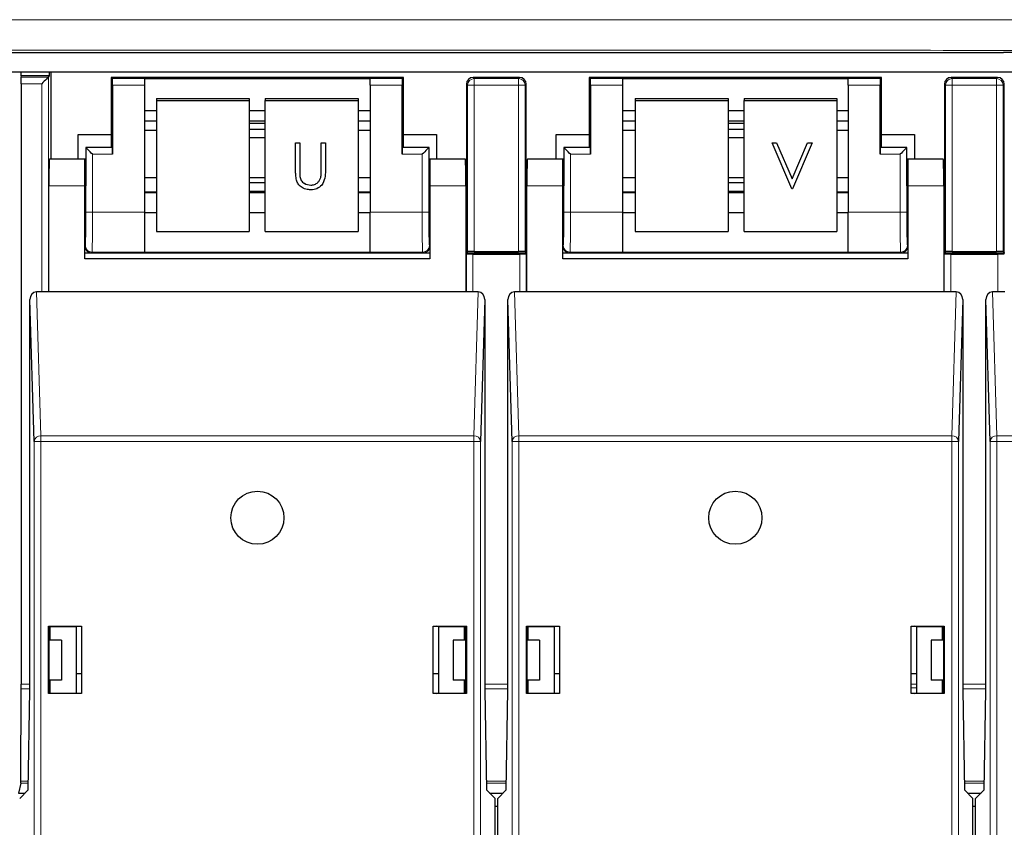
# Paper-space layout 'Blatt3' of a CAD drawing. Header units: millimetres. Extents: x 5 to 418, y 2 to 292.
# Tile 11 of 50: x 110 to 128, y 117 to 132. Entities that reach past the tile are written whole.
import ezdxf

# ---------------------------------------------------------------- set-up
doc = ezdxf.new("R2010")
doc.units = ezdxf.units.MM

psp = doc.layouts.new('Blatt3')

# ---------------------------------------------------------------- linework, layer by layer
at = {"color": 7, "linetype": 'Continuous', "lineweight": 25}
for p, q in [((98.0156, 131.3338), (128.1179, 131.3338)), ((103.6418, 130.9651), (136.4418, 130.9651)), ((109.6153, 130.9651), (109.6153, 130.8901)), ((109.6153, 130.8901), (109.6208, 130.8682)), ((110.1533, 130.8901), (109.6153, 130.8901)), ((110.1314, 130.8682), (110.1533, 130.8901)), ((110.1533, 130.8901), (110.1533, 130.9651)), ((110.1793, 130.9651), (110.1793, 129.3228)), ((109.6213, 130.7432), (109.6213, 119.4418)), ((111.3168, 130.8617), (111.3168, 129.7877)), ((111.3386, 130.8398), (111.3168, 130.8617)), ((116.8168, 130.8617), (111.3168, 130.8617)), ((111.3408, 130.7149), (111.3408, 129.4149)), ((111.9418, 130.8421), (116.1918, 130.8421)), ((111.9418, 130.8421), (111.9418, 130.8398)), ((111.9418, 130.8398), (111.9418, 130.7149)), ((111.9418, 130.7149), (111.9418, 128.3227)), ((116.1918, 130.8421), (116.1918, 130.8398)), ((116.1918, 130.7149), (116.1918, 130.8398)), ((116.1918, 130.7149), (116.1918, 128.3227)), ((116.7928, 129.4149), (116.7928, 130.7149)), ((116.7949, 130.8398), (116.8168, 130.8617)), ((116.8168, 129.7877), (116.8168, 130.8617)), ((118.0043, 130.7367), (118.0043, 127.5617)), ((119.0043, 130.8617), (118.1293, 130.8617)), ((119.1293, 127.5617), (119.1293, 130.7367)), ((120.3168, 130.8617), (120.3168, 129.7877)), ((120.3386, 130.8398), (120.3168, 130.8617)), ((125.8168, 130.8617), (120.3168, 130.8617)), ((120.3408, 130.7149), (120.3408, 129.4149)), ((120.9418, 130.8421), (125.1918, 130.8421)), ((120.9418, 130.8421), (120.9418, 130.8398)), ((120.9418, 130.8398), (120.9418, 130.7149)), ((120.9418, 130.7149), (120.9418, 128.3227)), ((125.1918, 130.8421), (125.1918, 130.8398)), ((125.1918, 130.7149), (125.1918, 130.8398)), ((125.1918, 130.7149), (125.1918, 128.3227)), ((125.7928, 129.4149), (125.7928, 130.7149)), ((125.7949, 130.8398), (125.8168, 130.8617)), ((125.8168, 129.7877), (125.8168, 130.8617)), ((127.0043, 130.7367), (127.0043, 127.5617)), ((128.0043, 130.8617), (127.1293, 130.8617)), ((128.1293, 127.5617), (128.1293, 130.7367)), ((112.1657, 130.4682), (113.9157, 130.4682)), ((112.1657, 130.4682), (112.1657, 130.4247)), ((112.1657, 130.4247), (113.9157, 130.4247)), ((112.1657, 130.4247), (112.1657, 127.9627)), ((113.9157, 130.4682), (113.9157, 130.4247)), ((113.9157, 130.4247), (113.9157, 127.9627)), ((114.2157, 130.4682), (115.9657, 130.4682)), ((114.2157, 130.4682), (114.2157, 130.4247)), ((114.2157, 130.4247), (115.9657, 130.4247)), ((114.2157, 127.9627), (114.2157, 130.4247)), ((115.9657, 130.4682), (115.9657, 130.4247)), ((115.9657, 130.4247), (115.9657, 127.9627)), ((121.1804, 130.4682), (122.9304, 130.4682)), ((121.1804, 130.4682), (121.1804, 130.4247)), ((121.1804, 130.4247), (122.9304, 130.4247)), ((121.1804, 130.4247), (121.1804, 127.9627)), ((122.9304, 130.4682), (122.9304, 130.4247)), ((122.9304, 130.4247), (122.9304, 127.9627)), ((123.2304, 130.4682), (124.9804, 130.4682)), ((123.2304, 130.4682), (123.2304, 130.4247)), ((123.2304, 130.4247), (124.9804, 130.4247)), ((123.2304, 127.9627), (123.2304, 130.4247)), ((124.9804, 130.4682), (124.9804, 130.4247)), ((124.9804, 130.4247), (124.9804, 127.9627)), ((111.9418, 130.2421), (112.1657, 130.2421)), ((113.9157, 130.2421), (114.2157, 130.2421)), ((115.9657, 130.2421), (116.1918, 130.2421)), ((120.9418, 130.2421), (121.1804, 130.2421)), ((122.9304, 130.2421), (123.2304, 130.2421)), ((124.9804, 130.2421), (125.1918, 130.2421)), ((111.9418, 130.0416), (112.1657, 130.0416)), ((113.9157, 130.0416), (114.2157, 130.0416)), ((114.2157, 129.9959), (113.9157, 129.9959)), ((115.9657, 130.0416), (116.1918, 130.0416)), ((120.9418, 130.0416), (121.1804, 130.0416)), ((122.9304, 130.0416), (123.2304, 130.0416)), ((123.2304, 129.9959), (122.9304, 129.9959)), ((124.9804, 130.0416), (125.1918, 130.0416)), ((110.6918, 129.7877), (111.3168, 129.7877)), ((110.6918, 129.3228), (110.6918, 129.7877)), ((111.3168, 129.7877), (111.3168, 129.5617)), ((111.9418, 129.8694), (112.1657, 129.8694)), ((114.2157, 129.8819), (113.9157, 129.8819)), ((115.9657, 129.8694), (116.1918, 129.8694)), ((116.8168, 129.5617), (116.8168, 129.7877)), ((116.8168, 129.7877), (117.4418, 129.7877)), ((117.4418, 129.7877), (117.4418, 129.3228)), ((119.6918, 129.7877), (120.3168, 129.7877)), ((119.6918, 129.3228), (119.6918, 129.7877)), ((120.3168, 129.7877), (120.3168, 129.5617)), ((120.9418, 129.8694), (121.1804, 129.8694)), ((123.2304, 129.8819), (122.9304, 129.8819)), ((124.9804, 129.8694), (125.1918, 129.8694)), ((125.8168, 129.5617), (125.8168, 129.7877)), ((125.8168, 129.7877), (126.4418, 129.7877)), ((126.4418, 129.7877), (126.4418, 129.3228)), ((113.9157, 129.7282), (114.2157, 129.7282)), ((114.7875, 129.6295), (114.866, 129.6295)), ((114.7875, 129.629), (114.7875, 129.6295)), ((114.7875, 129.629), (114.866, 129.629)), ((114.7875, 129.1086), (114.7875, 129.629)), ((114.866, 129.629), (114.866, 129.6295)), ((114.866, 129.629), (114.866, 129.1127)), ((115.2699, 129.6295), (115.3484, 129.6295)), ((115.2699, 129.629), (115.2699, 129.6295)), ((115.2699, 129.1127), (115.2699, 129.629)), ((115.2699, 129.629), (115.3484, 129.629)), ((115.3484, 129.629), (115.3484, 129.6295)), ((115.3484, 129.629), (115.3484, 129.1086)), ((122.9304, 129.7282), (123.2304, 129.7282)), ((123.7601, 129.6295), (123.8443, 129.6295)), ((123.7601, 129.629), (123.7601, 129.6295)), ((123.7601, 129.629), (123.8443, 129.629)), ((124.1303, 128.7673), (123.7601, 129.629)), ((123.8443, 129.6295), (124.1359, 128.9504)), ((123.8443, 129.629), (123.8443, 129.6295)), ((123.8443, 129.629), (124.1359, 128.95)), ((124.1359, 128.9504), (124.4276, 129.6295)), ((124.1359, 128.95), (124.4276, 129.629)), ((124.5117, 129.629), (124.1416, 128.7673)), ((124.4276, 129.6295), (124.5117, 129.6295)), ((124.4276, 129.629), (124.4276, 129.6295)), ((124.4276, 129.629), (124.5117, 129.629)), ((124.5117, 129.629), (124.5117, 129.6295)), ((110.8347, 129.5438), (110.8347, 128.8228)), ((110.8386, 129.5398), (110.8347, 129.5438)), ((111.3168, 129.5438), (110.8347, 129.5438)), ((111.3386, 129.5398), (111.3168, 129.5617)), ((111.3168, 129.5617), (111.3168, 129.5438)), ((116.7949, 129.5398), (116.8168, 129.5617)), ((116.8168, 129.5438), (116.8168, 129.5617)), ((117.2989, 129.5438), (116.8168, 129.5438)), ((117.2949, 129.5398), (117.2989, 129.5438)), ((117.2989, 128.8228), (117.2989, 129.5438)), ((120.3168, 129.5438), (119.8347, 129.5438)), ((119.8386, 129.5398), (119.8347, 129.5438)), ((119.8347, 129.5438), (119.8347, 128.8228)), ((120.3386, 129.5398), (120.3168, 129.5617)), ((120.3168, 129.5617), (120.3168, 129.5438)), ((125.7949, 129.5398), (125.8168, 129.5617)), ((125.8168, 129.5438), (125.8168, 129.5617)), ((126.2989, 129.5438), (125.8168, 129.5438)), ((126.2949, 129.5398), (126.2989, 129.5438)), ((126.2989, 128.8228), (126.2989, 129.5438)), ((110.8168, 129.3228), (110.1505, 129.3228)), ((110.8347, 129.3228), (110.8168, 129.3228)), ((110.8168, 128.8228), (110.8168, 129.3228)), ((117.3168, 129.3228), (117.2989, 129.3228)), ((117.9831, 129.3228), (117.3168, 129.3228)), ((117.3168, 129.3228), (117.3168, 128.8228)), ((119.8168, 129.3228), (119.1505, 129.3228)), ((119.8347, 129.3228), (119.8168, 129.3228)), ((119.8168, 128.8228), (119.8168, 129.3228)), ((126.3168, 129.3228), (126.2989, 129.3228)), ((126.9831, 129.3228), (126.3168, 129.3228)), ((126.3168, 129.3228), (126.3168, 128.8228)), ((112.1657, 128.9713), (111.9418, 128.9713)), ((114.2157, 128.9713), (113.9157, 128.9713)), ((114.2157, 128.8763), (113.9157, 128.8763)), ((114.8695, 128.9981), (114.8695, 128.9986)), ((115.261, 128.979), (115.261, 128.9794)), ((116.1918, 128.9713), (115.9657, 128.9713)), ((121.1804, 128.9713), (120.9418, 128.9713)), ((123.2304, 128.9713), (122.9304, 128.9713)), ((123.2304, 128.8763), (122.9304, 128.8763)), ((124.1359, 128.95), (124.1359, 128.9504)), ((125.1918, 128.9713), (124.9804, 128.9713)), ((110.1418, 126.8228), (110.1418, 128.8228)), ((110.8168, 127.4478), (110.8168, 128.8228)), ((112.1657, 128.7013), (111.9418, 128.7013)), ((113.9157, 128.7226), (114.2157, 128.7226)), ((114.2157, 128.7013), (113.9157, 128.7013)), ((115.0722, 128.8336), (115.0722, 128.8341)), ((116.1918, 128.7013), (115.9657, 128.7013)), ((117.3168, 128.8228), (117.3168, 127.4478)), ((117.9918, 128.8228), (117.9918, 126.8228)), ((119.1418, 126.8228), (119.1418, 128.8228)), ((119.8168, 127.4478), (119.8168, 128.8228)), ((121.1804, 128.7013), (120.9418, 128.7013)), ((122.9304, 128.7226), (123.2304, 128.7226)), ((123.2304, 128.7013), (122.9304, 128.7013)), ((124.1416, 128.7673), (124.1303, 128.7673)), ((125.1918, 128.7013), (124.9804, 128.7013)), ((126.3168, 128.8228), (126.3168, 127.4478)), ((126.9918, 128.8228), (126.9918, 126.8228)), ((110.8168, 128.3228), (110.8259, 128.3228)), ((111.9418, 128.3227), (111.9418, 127.5728)), ((111.9418, 128.3185), (112.1657, 128.3185)), ((113.9157, 128.3185), (114.2157, 128.3185)), ((115.9657, 128.3185), (116.1918, 128.3185)), ((116.1918, 127.5728), (116.1918, 128.3227)), ((117.3076, 128.3228), (117.3168, 128.3228)), ((119.8168, 128.3228), (119.8259, 128.3228)), ((120.9418, 128.3227), (120.9418, 127.5728)), ((120.9418, 128.3185), (121.1804, 128.3185)), ((122.9304, 128.3185), (123.2304, 128.3185)), ((124.9804, 128.3185), (125.1918, 128.3185)), ((125.1918, 127.5728), (125.1918, 128.3227)), ((126.3076, 128.3228), (126.3168, 128.3228)), ((112.1657, 127.9627), (113.9157, 127.9627)), ((114.2157, 127.9627), (115.9657, 127.9627)), ((121.1804, 127.9627), (122.9304, 127.9627)), ((123.2304, 127.9627), (124.9804, 127.9627)), ((110.8168, 127.5617), (110.9418, 127.5617)), ((110.9418, 127.5617), (117.1918, 127.5617)), ((111.9418, 127.5728), (111.9418, 127.5713)), ((111.9418, 127.5713), (116.1918, 127.5713)), ((116.1918, 127.5728), (116.1918, 127.5713)), ((117.1918, 127.5617), (117.3168, 127.5617)), ((117.9918, 127.5617), (118.0043, 127.5617)), ((118.0261, 127.5836), (118.0043, 127.5617)), ((118.0043, 127.5617), (119.1293, 127.5617)), ((118.1511, 127.5857), (118.9824, 127.5857)), ((119.1074, 127.5836), (119.1293, 127.5617)), ((119.1293, 127.5617), (119.1418, 127.5617)), ((119.8168, 127.5617), (119.9418, 127.5617)), ((119.9418, 127.5617), (126.1918, 127.5617)), ((120.9418, 127.5728), (120.9418, 127.5713)), ((120.9418, 127.5713), (125.1918, 127.5713)), ((125.1918, 127.5728), (125.1918, 127.5713)), ((126.1918, 127.5617), (126.3168, 127.5617)), ((126.9918, 127.5617), (127.0043, 127.5617)), ((127.0261, 127.5836), (127.0043, 127.5617)), ((127.0043, 127.5617), (128.1293, 127.5617)), ((127.1511, 127.5857), (127.9824, 127.5857)), ((128.1074, 127.5836), (128.1293, 127.5617)), ((128.1293, 127.5617), (128.1418, 127.5617)), ((117.3168, 127.4478), (110.8168, 127.4478)), ((118.0021, 127.5398), (117.9918, 127.5502)), ((118.1271, 127.5377), (119.0064, 127.5377)), ((119.1418, 127.5502), (119.1314, 127.5398)), ((126.3168, 127.4478), (119.8168, 127.4478)), ((127.0021, 127.5398), (126.9918, 127.5502)), ((127.1271, 127.5377), (128.0065, 127.5377)), ((110.1418, 126.8228), (109.9077, 126.8228)), ((117.9918, 126.8228), (110.1418, 126.8228)), ((118.2259, 126.8228), (117.9918, 126.8228)), ((119.1418, 126.8228), (118.9077, 126.8228)), ((126.9918, 126.8228), (119.1418, 126.8228)), ((127.2259, 126.8228), (126.9918, 126.8228)), ((128.1418, 126.8228), (127.9077, 126.8228)), ((109.8646, 124.0083), (109.7838, 126.6798)), ((109.7838, 119.3228), (109.7838, 126.6798)), ((118.3498, 126.6798), (118.269, 124.0083)), ((118.3498, 126.6798), (118.3498, 119.3228)), ((118.8646, 124.0083), (118.7838, 126.6798)), ((118.7838, 119.3228), (118.7838, 126.6798)), ((127.3498, 126.6798), (127.269, 124.0083)), ((127.3498, 126.6798), (127.3498, 119.3228)), ((127.8646, 124.0083), (127.7838, 126.6798)), ((127.7838, 119.3228), (127.7838, 126.6798)), ((110.1318, 119.2628), (110.1318, 120.5328)), ((110.1318, 120.5328), (110.1401, 120.5245)), ((110.1318, 120.5328), (110.7568, 120.5328)), ((110.1401, 120.5245), (110.1401, 119.3228)), ((110.1418, 120.5245), (110.1401, 120.5245)), ((110.1418, 120.5245), (110.1673, 120.522)), ((110.1537, 120.5151), (110.1613, 120.5226)), ((110.1537, 120.5151), (110.1537, 120.2651)), ((110.1673, 120.522), (110.6543, 120.5228)), ((110.1673, 120.2651), (110.1673, 120.522)), ((110.6543, 120.5228), (110.6999, 120.532)), ((110.6543, 120.5228), (110.6543, 119.2728)), ((110.6999, 120.532), (110.7559, 120.532)), ((110.7568, 120.5328), (110.7559, 120.532)), ((110.7559, 120.532), (110.7559, 119.2637)), ((110.7568, 120.5328), (110.7568, 119.2628)), ((117.3768, 119.2628), (117.3768, 120.5328)), ((117.3768, 120.5328), (117.3777, 120.532)), ((117.3768, 120.5328), (118.0018, 120.5328)), ((117.3777, 119.2637), (117.3777, 120.532)), ((117.3777, 120.532), (117.4337, 120.532)), ((117.4793, 120.5228), (117.4337, 120.532)), ((117.4793, 120.5228), (117.9663, 120.522)), ((117.4793, 120.5228), (117.4793, 119.2728)), ((117.9918, 120.5245), (117.9663, 120.522)), ((117.9663, 120.2651), (117.9663, 120.522)), ((117.9723, 120.5226), (117.9798, 120.5151)), ((117.9798, 120.2651), (117.9798, 120.5151)), ((117.9935, 120.5245), (117.9918, 120.5245)), ((118.0018, 120.5328), (117.9935, 120.5245)), ((117.9935, 119.3228), (117.9935, 120.5245)), ((118.0018, 120.5328), (118.0018, 119.2628)), ((119.1318, 119.2628), (119.1318, 120.5328)), ((119.1318, 120.5328), (119.7568, 120.5328)), ((119.1318, 120.5328), (119.1401, 120.5245)), ((119.1418, 120.5245), (119.1401, 120.5245)), ((119.1401, 120.5245), (119.1401, 119.3228)), ((119.1418, 120.5245), (119.1673, 120.522)), ((119.1537, 120.5151), (119.1613, 120.5226)), ((119.1537, 120.5151), (119.1537, 120.2651)), ((119.1673, 120.522), (119.6543, 120.5228)), ((119.1673, 120.2651), (119.1673, 120.522)), ((119.6543, 120.5228), (119.6999, 120.532)), ((119.6543, 120.5228), (119.6543, 119.2728)), ((119.6999, 120.532), (119.7559, 120.532)), ((119.7568, 120.5328), (119.7559, 120.532)), ((119.7559, 120.532), (119.7559, 119.2637)), ((119.7568, 120.5328), (119.7568, 119.2628)), ((126.3768, 120.5328), (127.0018, 120.5328)), ((126.3768, 119.2628), (126.3768, 120.5328)), ((126.3768, 120.5328), (126.3777, 120.532)), ((126.3777, 119.2637), (126.3777, 120.532)), ((126.3777, 120.532), (126.4337, 120.532)), ((126.4793, 120.5228), (126.4337, 120.532)), ((126.4793, 120.5228), (126.9663, 120.522)), ((126.4793, 120.5228), (126.4793, 119.2728)), ((126.9918, 120.5245), (126.9663, 120.522)), ((126.9663, 120.2651), (126.9663, 120.522)), ((126.9723, 120.5226), (126.9798, 120.5151)), ((126.9798, 120.2651), (126.9798, 120.5151)), ((126.9935, 120.5245), (126.9918, 120.5245)), ((127.0018, 120.5328), (126.9935, 120.5245)), ((126.9935, 119.3228), (126.9935, 120.5245)), ((127.0018, 120.5328), (127.0018, 119.2628)), ((126.9663, 120.4805), (126.9798, 120.4905)), ((110.3793, 120.2651), (110.1401, 120.2651)), ((110.3793, 120.2651), (110.3793, 119.5151)), ((117.7543, 120.2651), (117.7543, 119.5151)), ((117.9935, 120.2651), (117.7543, 120.2651)), ((119.3793, 120.2651), (119.1401, 120.2651)), ((119.3793, 120.2651), (119.3793, 119.5151)), ((126.7543, 120.2651), (126.7543, 119.5151)), ((126.9935, 120.2651), (126.7543, 120.2651)), ((110.6543, 119.6401), (110.7559, 119.6401)), ((117.3777, 119.6401), (117.4793, 119.6401)), ((119.6543, 119.6401), (119.7559, 119.6401)), ((126.3777, 119.6401), (126.4793, 119.6401)), ((110.3793, 119.5151), (110.1401, 119.5151)), ((110.1537, 119.5151), (110.1537, 119.2723)), ((110.1673, 119.2737), (110.1673, 119.5151)), ((117.9935, 119.5151), (117.7543, 119.5151)), ((117.9663, 119.2737), (117.9663, 119.5151)), ((117.9798, 119.2723), (117.9798, 119.5151)), ((119.3793, 119.5151), (119.1401, 119.5151)), ((119.1537, 119.5151), (119.1537, 119.2723)), ((119.1673, 119.2737), (119.1673, 119.5151)), ((126.9935, 119.5151), (126.7543, 119.5151)), ((126.9663, 119.2737), (126.9663, 119.5151)), ((126.9798, 119.2723), (126.9798, 119.5151)), ((109.6136, 117.6123), (109.6212, 119.3534)), ((109.7511, 117.4478), (109.7838, 119.3228)), ((110.1318, 119.2628), (110.1402, 119.2712)), ((110.7568, 119.2628), (110.1318, 119.2628)), ((110.1401, 119.3228), (110.1402, 119.2712)), ((110.1402, 119.2712), (110.1427, 119.2712)), ((110.1673, 119.2737), (110.1427, 119.2712)), ((110.1673, 119.2737), (110.6543, 119.2728)), ((110.6999, 119.2637), (110.6543, 119.2728)), ((110.7559, 119.2637), (110.6999, 119.2637)), ((110.7568, 119.2628), (110.7559, 119.2637)), ((117.3768, 119.2628), (117.3777, 119.2637)), ((118.0018, 119.2628), (117.3768, 119.2628)), ((117.4337, 119.2637), (117.3777, 119.2637)), ((117.4337, 119.2637), (117.4793, 119.2728)), ((117.4793, 119.2728), (117.9663, 119.2737)), ((117.9663, 119.2737), (117.9909, 119.2712)), ((117.9909, 119.2712), (117.9934, 119.2712)), ((117.9934, 119.2712), (117.9935, 119.3228)), ((118.0018, 119.2628), (117.9934, 119.2712)), ((118.3498, 119.3228), (118.3825, 117.4478)), ((118.7511, 117.4478), (118.7838, 119.3228)), ((119.1318, 119.2628), (119.1402, 119.2712)), ((119.7568, 119.2628), (119.1318, 119.2628)), ((119.1401, 119.3228), (119.1402, 119.2712)), ((119.1402, 119.2712), (119.1427, 119.2712)), ((119.1673, 119.2737), (119.1427, 119.2712)), ((119.1673, 119.2737), (119.6543, 119.2728)), ((119.6999, 119.2637), (119.6543, 119.2728)), ((119.7559, 119.2637), (119.6999, 119.2637)), ((119.7568, 119.2628), (119.7559, 119.2637)), ((126.3768, 119.2628), (126.3777, 119.2637)), ((127.0018, 119.2628), (126.3768, 119.2628)), ((126.4918, 119.3651), (126.3777, 119.3687)), ((126.4337, 119.2637), (126.3777, 119.2637)), ((126.4337, 119.2637), (126.4793, 119.2728)), ((126.4793, 119.2728), (126.9663, 119.2737)), ((126.9663, 119.2737), (126.9909, 119.2712)), ((126.9909, 119.2712), (126.9934, 119.2712)), ((126.9934, 119.2712), (126.9935, 119.3228)), ((127.0018, 119.2628), (126.9934, 119.2712)), ((127.3498, 119.3228), (127.3825, 117.4478)), ((127.7511, 117.4478), (127.7838, 119.3228)), ((109.6132, 117.5757), (109.5668, 117.3901)), ((109.5668, 117.3901), (109.6933, 117.3901)), ((109.5918, 117.2886), (109.7511, 117.4478)), ((118.3825, 117.4478), (118.5418, 117.2886)), ((118.4403, 117.3901), (118.6933, 117.3901)), ((118.5918, 117.2886), (118.7511, 117.4478)), ((127.3825, 117.4478), (127.5418, 117.2886)), ((127.4403, 117.3901), (127.6933, 117.3901)), ((127.5918, 117.2886), (127.7511, 117.4478)), ((118.5418, 100.6979), (118.5418, 117.2886)), ((118.5918, 100.6979), (118.5918, 117.2886)), ((127.5418, 100.6979), (127.5418, 117.2886)), ((127.5918, 100.6979), (127.5918, 117.2886)), ((118.5418, 117.1401), (118.5918, 117.1401)), ((127.5418, 117.1401), (127.5918, 117.1401))]:
    psp.add_line(p, q, dxfattribs=at)
at = {"color": 7, "linetype": 'Continuous', "lineweight": 18}
for p, q in [((109.6208, 130.8682), (110.1314, 130.8682)), ((110.0064, 130.7432), (109.6213, 130.7432)), ((110.0064, 126.8228), (110.0064, 130.7432)), ((110.1314, 130.8682), (110.1314, 126.8228)), ((111.3386, 130.8398), (111.9418, 130.8398)), ((111.9418, 130.7149), (111.3408, 130.7149)), ((116.1918, 130.8398), (116.7949, 130.8398)), ((116.7928, 130.7149), (116.1918, 130.7149)), ((118.0261, 130.7149), (118.0043, 130.7367)), ((118.0261, 127.5836), (118.0261, 130.7149)), ((118.0261, 130.7149), (118.1511, 130.7149)), ((118.1293, 130.8617), (118.1511, 130.8398)), ((118.1511, 130.7149), (118.1511, 130.8398)), ((118.1511, 130.8398), (118.9824, 130.8398)), ((118.1511, 130.7149), (118.1511, 127.5857)), ((118.9824, 130.7149), (118.1511, 130.7149)), ((118.9824, 130.8398), (119.0043, 130.8617)), ((118.9824, 130.7149), (118.9824, 130.8398)), ((118.9824, 127.5857), (118.9824, 130.7149)), ((118.9824, 130.7149), (119.1074, 130.7149)), ((119.1293, 130.7367), (119.1074, 130.7149)), ((119.1074, 130.7149), (119.1074, 127.5836)), ((120.3386, 130.8398), (120.9418, 130.8398)), ((120.9418, 130.7149), (120.3408, 130.7149)), ((125.1918, 130.8398), (125.7949, 130.8398)), ((125.7928, 130.7149), (125.1918, 130.7149)), ((127.0261, 130.7149), (127.0043, 130.7367)), ((127.0261, 127.5836), (127.0261, 130.7149)), ((127.0261, 130.7149), (127.1511, 130.7149)), ((127.1293, 130.8617), (127.1511, 130.8398)), ((127.1511, 130.8398), (127.9824, 130.8398)), ((127.1511, 130.8398), (127.1511, 130.7149)), ((127.1511, 130.7149), (127.1511, 127.5857)), ((127.9824, 130.7149), (127.1511, 130.7149)), ((127.9824, 130.8398), (128.0043, 130.8617)), ((127.9824, 130.8398), (127.9824, 130.7149)), ((127.9824, 130.7149), (128.1074, 130.7149)), ((127.9824, 127.5857), (127.9824, 130.7149)), ((128.1293, 130.7367), (128.1074, 130.7149)), ((128.1074, 130.7149), (128.1074, 127.5836)), ((111.9418, 130.0446), (112.1657, 130.0446)), ((113.9157, 130.0446), (114.2157, 130.0446)), ((115.9657, 130.0446), (116.1918, 130.0446)), ((120.9418, 130.0446), (121.1804, 130.0446)), ((122.9304, 130.0446), (123.2304, 130.0446)), ((124.9804, 130.0446), (125.1918, 130.0446)), ((110.8386, 129.5398), (111.3386, 129.5398)), ((110.8386, 128.3227), (110.8386, 129.5398)), ((111.3408, 129.4149), (110.9636, 129.4149)), ((110.9636, 129.4149), (110.9636, 128.3227)), ((117.1699, 129.4149), (116.7928, 129.4149)), ((116.7949, 129.5398), (117.2949, 129.5398)), ((117.1699, 128.3227), (117.1699, 129.4149)), ((117.2949, 129.5398), (117.2949, 128.3227)), ((119.8386, 128.3227), (119.8386, 129.5398)), ((119.8386, 129.5398), (120.3386, 129.5398)), ((119.9636, 129.4149), (119.9636, 128.3227)), ((120.3408, 129.4149), (119.9636, 129.4149)), ((126.1699, 129.4149), (125.7928, 129.4149)), ((125.7949, 129.5398), (126.2949, 129.5398)), ((126.1699, 128.3227), (126.1699, 129.4149)), ((126.2949, 129.5398), (126.2949, 128.3227)), ((110.8168, 128.8228), (110.1418, 128.8228)), ((111.9418, 128.6896), (112.1657, 128.6896)), ((113.9157, 128.6896), (114.2157, 128.6896)), ((115.9657, 128.6896), (116.1918, 128.6896)), ((117.9918, 128.8228), (117.3168, 128.8228)), ((119.8168, 128.8228), (119.1418, 128.8228)), ((120.9418, 128.6896), (121.1804, 128.6896)), ((122.9304, 128.6896), (123.2304, 128.6896)), ((124.9804, 128.6896), (125.1918, 128.6896)), ((126.9918, 128.8228), (126.3168, 128.8228)), ((110.9636, 128.3227), (110.8386, 128.3227)), ((110.9636, 128.3227), (111.9418, 128.3227)), ((116.1918, 128.3227), (117.1699, 128.3227)), ((117.2949, 128.3227), (117.1699, 128.3227)), ((119.9636, 128.3227), (119.8386, 128.3227)), ((119.9636, 128.3227), (120.9418, 128.3227)), ((125.1918, 128.3227), (126.1699, 128.3227)), ((126.2949, 128.3227), (126.1699, 128.3227)), ((110.8168, 127.6867), (110.8279, 127.6978)), ((110.9529, 127.5728), (110.9418, 127.5617)), ((111.9418, 127.5728), (110.9529, 127.5728)), ((117.1807, 127.5728), (116.1918, 127.5728)), ((117.1918, 127.5617), (117.1807, 127.5728)), ((117.3056, 127.6978), (117.3168, 127.6867)), ((119.8168, 127.6867), (119.8279, 127.6978)), ((119.9529, 127.5728), (119.9418, 127.5617)), ((120.9418, 127.5728), (119.9529, 127.5728)), ((126.1807, 127.5728), (125.1918, 127.5728)), ((126.1918, 127.5617), (126.1807, 127.5728)), ((126.3056, 127.6978), (126.3168, 127.6867)), ((118.0021, 126.8228), (118.0021, 127.5398)), ((118.1271, 127.5377), (118.1271, 126.8228)), ((119.0064, 126.8228), (119.0064, 127.5377)), ((119.1314, 127.5398), (119.1314, 126.8228)), ((127.0021, 126.8228), (127.0021, 127.5398)), ((127.1271, 127.5377), (127.1271, 126.8228)), ((128.0065, 126.8228), (128.0065, 127.5377)), ((109.9077, 126.8228), (109.9895, 124.1165)), ((118.144, 124.1165), (118.2259, 126.8228)), ((118.9077, 126.8228), (118.9895, 124.1165)), ((127.144, 124.1165), (127.2259, 126.8228)), ((127.9077, 126.8228), (127.9895, 124.1165)), ((109.9895, 124.0083), (109.9895, 124.1165)), ((109.9895, 124.1165), (118.144, 124.1165)), ((118.144, 124.0083), (118.144, 124.1165)), ((118.9895, 124.0083), (118.9895, 124.1165)), ((118.9895, 124.1165), (127.144, 124.1165)), ((127.144, 124.0083), (127.144, 124.1165)), ((127.9895, 124.0083), (127.9895, 124.1165)), ((127.9895, 124.1165), (136.144, 124.1165)), ((109.9895, 124.0083), (109.8646, 124.0083)), ((109.8646, 100.4251), (109.8646, 124.0083)), ((109.9895, 124.0083), (109.9895, 100.4251)), ((118.144, 124.0083), (109.9895, 124.0083)), ((118.144, 100.4251), (118.144, 124.0083)), ((118.144, 124.0083), (118.269, 124.0083)), ((118.269, 124.0083), (118.269, 100.4251)), ((118.8646, 100.4251), (118.8646, 124.0083)), ((118.9895, 124.0083), (118.8646, 124.0083)), ((118.9895, 124.0083), (118.9895, 100.4251)), ((127.144, 124.0083), (118.9895, 124.0083)), ((127.144, 100.4251), (127.144, 124.0083)), ((127.144, 124.0083), (127.269, 124.0083)), ((127.269, 124.0083), (127.269, 100.4251)), ((127.8646, 100.4251), (127.8646, 124.0083)), ((127.9895, 124.0083), (127.8646, 124.0083)), ((127.9895, 124.0083), (127.9895, 100.4251)), ((136.144, 124.0083), (127.9895, 124.0083)), ((109.6213, 119.4418), (109.7838, 119.4418)), ((118.3498, 119.4418), (118.7838, 119.4418)), ((126.3777, 119.4411), (126.4918, 119.4372)), ((127.3498, 119.4418), (127.7838, 119.4418)), ((109.7838, 119.3534), (109.6212, 119.3534)), ((118.7838, 119.3534), (118.3498, 119.3534)), ((127.7838, 119.3534), (127.3498, 119.3534)), ((109.7533, 117.5757), (109.6132, 117.5757)), ((109.6136, 117.6123), (109.7539, 117.6123)), ((118.3796, 117.6123), (118.7539, 117.6123)), ((118.7533, 117.5757), (118.3803, 117.5757)), ((127.3796, 117.6123), (127.7539, 117.6123)), ((127.7533, 117.5757), (127.3803, 117.5757))]:
    psp.add_line(p, q, dxfattribs=at)
at = {"color": 7, "linetype": 'Continuous', "lineweight": 25, "flags": 128}
for points in [[(110.1314, 130.8682), (110.1287, 130.8654), (110.1213, 130.8581), (110.1096, 130.8464), (110.0941, 130.8308), (110.0752, 130.812), (110.0538, 130.7906), (110.0306, 130.7673), (110.0064, 130.7432)], [(110.9636, 129.4149), (110.9395, 129.439), (110.9163, 129.4622), (110.8949, 129.4836), (110.876, 129.5025), (110.8605, 129.518), (110.8488, 129.5297), (110.8414, 129.5371), (110.8386, 129.5398)], [(117.2949, 129.5398), (117.2922, 129.5371), (117.2848, 129.5297), (117.2731, 129.518), (117.2576, 129.5025), (117.2387, 129.4836), (117.2173, 129.4622), (117.1941, 129.439), (117.1699, 129.4149)], [(119.9636, 129.4149), (119.9395, 129.439), (119.9163, 129.4622), (119.8949, 129.4836), (119.876, 129.5025), (119.8605, 129.518), (119.8488, 129.5297), (119.8414, 129.5371), (119.8386, 129.5398)], [(126.2949, 129.5398), (126.2922, 129.5371), (126.2848, 129.5297), (126.2731, 129.518), (126.2576, 129.5025), (126.2387, 129.4836), (126.2173, 129.4622), (126.1941, 129.439), (126.1699, 129.4149)]]:
    psp.add_lwpolyline(points, dxfattribs=at)
at = {"color": 7, "linetype": 'Continuous', "lineweight": 25}
for centre in [(114.0668, 122.5728), (123.0668, 122.5728)]:
    psp.add_circle(centre, 0.5, dxfattribs=at)
at = {"color": 7, "linetype": 'Continuous', "lineweight": 18}
for centre, radius, start, end in [((118.1512, 130.7148), 0.125, 90.01785, 179.9813), ((118.9824, 130.7148), 0.125, 0.01785, 89.98215), ((127.1512, 130.7148), 0.125, 90.01699, 179.98301), ((127.9824, 130.7148), 0.125, 0.0187, 89.9813), ((110.953, 127.6979), 0.125, 180.01996, 269.97875), ((117.1806, 127.6979), 0.125, 270.02089, 359.98082), ((119.953, 127.6979), 0.125, 180.01954, 269.97961), ((126.1806, 127.6979), 0.125, 270.02125, 359.97961), ((109.9829, 123.9979), 0.1187, 86.77518, 175.02039), ((118.1507, 123.9979), 0.1188, 4.98051, 93.22435), ((118.9829, 123.9979), 0.1187, 86.7747, 175.02129), ((127.1507, 123.9979), 0.1187, 4.97833, 93.22568), ((127.9829, 123.9979), 0.1188, 86.77622, 175.01808)]:
    psp.add_arc(centre, radius, start, end, dxfattribs=at)
at = {"color": 7, "linetype": 'Continuous', "lineweight": 25}
for centre, major_axis, ratio, start_param, end_param in [((128.1179, 131.3067), (1.55, 0), 0.0174551, 0.1745329, 1.5707963), ((109.6208, 130.7432), (0, 0.125), 0.0043634, 4.712389, 6.265732), ((111.3386, 130.7149), (0, 0.125), 0.0174551, 4.712389, 6.265732), ((116.795, 130.7149), (0, 0.125), 0.0174551, 0.0174533, 1.5707963), ((118.1293, 130.7367), (-0.0884, 0.0884), 0.9996955, 5.4979394, 7.0684312), ((119.0043, 130.7367), (0.0884, 0.0884), 0.9996955, 5.4979394, 7.0684312), ((120.3386, 130.7149), (0, 0.125), 0.0174551, 4.712389, 6.265732), ((125.795, 130.7149), (0, 0.125), 0.0174551, 0.0174533, 1.5707963), ((127.1293, 130.7367), (-0.0884, 0.0884), 0.9996955, 5.4979394, 7.0684312), ((128.0043, 130.7367), (0.0884, 0.0884), 0.9996955, 5.4979394, 7.0684312), ((111.3386, 129.4149), (0, 0.125), 0.0174551, 4.712389, 6.265732), ((116.795, 129.4149), (0, 0.125), 0.0174551, 0.0174533, 1.5707963), ((120.3386, 129.4149), (0, 0.125), 0.0174551, 4.712389, 6.265732), ((125.795, 129.4149), (0, 0.125), 0.0174551, 0.0174533, 1.5707963), ((110.1505, 128.8228), (0, 0.5), 0.0174551, 0, 1.5707963), ((117.9831, 128.8228), (0, 0.5), 0.0174551, 4.712389, 6.2831853), ((119.1505, 128.8228), (0, 0.5), 0.0174551, 0, 1.5707963), ((126.9831, 128.8228), (0, 0.5), 0.0174551, 4.712389, 6.2831853), ((110.8259, 128.8228), (0, 0.5), 0.0174551, 3.1415927, 4.712389), ((117.3076, 128.8228), (0, 0.5), 0.0174551, 1.5707963, 3.1415927), ((119.8259, 128.8228), (0, 0.5), 0.0174551, 3.1415927, 4.712389), ((126.3076, 128.8228), (0, 0.5), 0.0174551, 1.5707963, 3.1415927), ((110.9418, 127.6867), (-0.0884, -0.0884), 0.9996955, 5.4979394, 7.0684312), ((117.1918, 127.6867), (0.0884, -0.0884), 0.9996955, 5.4979394, 7.0684312), ((118.1511, 127.5835), (0.125, 0), 0.0174551, 1.5707963, 3.1241394), ((118.9824, 127.5835), (0.125, 0), 0.0174551, 0.0174533, 1.5707963), ((119.9418, 127.6867), (-0.0884, -0.0884), 0.9996955, 5.4979394, 7.0684312), ((126.1918, 127.6867), (0.0884, -0.0884), 0.9996955, 5.4979394, 7.0684312), ((127.1511, 127.5835), (0.125, 0), 0.0174551, 1.5707963, 3.1241394), ((127.9824, 127.5835), (0.125, 0), 0.0174551, 0.0174533, 1.5707963), ((118.1271, 127.5399), (0.125, 0), 0.0174551, 3.1590459, 4.712389), ((119.0064, 127.5399), (0.125, 0), 0.0174551, 4.712389, 6.265732), ((127.1271, 127.5399), (0.125, 0), 0.0174551, 3.1590459, 4.712389), ((128.0064, 127.5399), (0.125, 0), 0.0174551, 4.712389, 6.265732), ((109.9088, 126.6785), (-0.0044, 0.1443), 0.8659265, 6.2570117, 7.8190817), ((118.2248, 126.6785), (0.0044, 0.1443), 0.8659265, 4.7472889, 6.3093589), ((118.9088, 126.6785), (-0.0044, 0.1443), 0.8659265, 6.2570117, 7.8190817), ((127.2248, 126.6785), (0.0044, 0.1443), 0.8659265, 4.7472889, 6.3093589), ((127.9088, 126.6785), (-0.0044, 0.1443), 0.8659265, 6.2570117, 7.8190817), ((109.6208, 119.4418), (0, 0.125), 0.0043634, 3.9269908, 4.712389), ((109.6132, 117.7007), (0, 0.125), 0.0043634, 3.1590459, 3.9269908)]:
    psp.add_ellipse(centre, major_axis=major_axis, ratio=ratio, start_param=start_param, end_param=end_param, dxfattribs=at)
at = {"color": 7, "linetype": 'Continuous', "lineweight": 18}
for centre, major_axis, ratio, start_param, end_param in [((110.8277, 128.3227), (0, 0.625), 0.0174551, 3.1590459, 4.712389), ((110.9527, 128.3227), (0, 0.75), 0.0145459, 3.1590459, 4.712389), ((117.1809, 128.3227), (0, 0.75), 0.0145459, 1.5707963, 3.1241394), ((117.3058, 128.3227), (0, 0.625), 0.0174551, 1.5707963, 3.1241394), ((119.8277, 128.3227), (0, 0.625), 0.0174551, 3.1590459, 4.712389), ((119.9527, 128.3227), (0, 0.75), 0.0145459, 3.1590459, 4.712389), ((126.1809, 128.3227), (0, 0.75), 0.0145459, 1.5707963, 3.1241394), ((126.3058, 128.3227), (0, 0.625), 0.0174551, 1.5707963, 3.1241394)]:
    psp.add_ellipse(centre, major_axis=major_axis, ratio=ratio, start_param=start_param, end_param=end_param, dxfattribs=at)
for points, knots in [([(99.0617, 131.9381), (101.7362, 131.9409), (107.0879, 131.9465), (114.5923, 131.9489), (122.447, 131.9482), (127.6138, 131.9441), (130.6397, 131.9416)], [0, 0, 0, 0, 0.2543634, 0.5089908, 0.7124423, 1, 1, 1, 1]), ([(130.6044, 131.369), (128.0289, 131.3711), (122.8755, 131.3754), (115.0428, 131.3765), (107.1141, 131.3739), (101.7756, 131.3682), (99.105, 131.3654)], [0, 0, 0, 0, 0.2453863, 0.4910097, 0.7453727, 1, 1, 1, 1])]:
    psp.add_open_spline(points, degree=3, knots=knots, dxfattribs=at)
at = {"color": 7, "linetype": 'Continuous', "lineweight": 25}
for points, knots in [([(114.8031, 128.927), (114.7975, 128.9607), (114.7875, 129.0208), (114.7875, 129.0818), (114.7875, 129.1086)], [0, 0, 0, 0, 0.55950857, 1, 1, 1, 1]), ([(114.866, 129.1127), (114.866, 129.0913), (114.8658, 129.0531), (114.8684, 129.0149), (114.8695, 128.9981)], [0, 0, 0, 0, 0.56013808, 1, 1, 1, 1]), ([(114.8662, 129.0939), (114.8662, 129.0789), (114.8662, 129.0471), (114.8684, 129.0153), (114.8695, 128.9986)], [0, 0, 0, 0, 0.4713304, 1, 1, 1, 1]), ([(115.3484, 129.1086), (115.3477, 129.0606), (115.3462, 128.9651), (115.2934, 128.8379), (115.1916, 128.7574), (115.1149, 128.7493), (115.0766, 128.7452)], [0, 0, 0, 0, 0.2816511, 0.5601102, 0.7800783, 1, 1, 1, 1]), ([(115.261, 128.9794), (115.2643, 129.0043), (115.2702, 129.0487), (115.27, 129.0935), (115.2699, 129.1132)], [0, 0, 0, 0, 0.5596383, 1, 1, 1, 1]), ([(115.261, 128.979), (115.2643, 129.0038), (115.2702, 129.0482), (115.27, 129.093), (115.2699, 129.1127)], [0, 0, 0, 0, 0.5596115, 1, 1, 1, 1]), ([(115.0766, 128.7452), (115.0433, 128.7475), (114.9769, 128.7519), (114.8932, 128.7948), (114.8318, 128.855), (114.8127, 128.903), (114.8031, 128.927)], [0, 0, 0, 0, 0.280219, 0.5599172, 0.7799541, 1, 1, 1, 1]), ([(114.8695, 128.9986), (114.8751, 128.9722), (114.8862, 128.9196), (114.9612, 128.8519), (115.0301, 128.8408), (115.0722, 128.8341)], [0, 0, 0, 0, 0.2810591, 0.5608202, 1, 1, 1, 1]), ([(114.8695, 128.9981), (114.8751, 128.9718), (114.8862, 128.9192), (114.9612, 128.8514), (115.0301, 128.8404), (115.0722, 128.8336)], [0, 0, 0, 0, 0.2810595, 0.5608202, 1, 1, 1, 1]), ([(115.0722, 128.8341), (115.0963, 128.8366), (115.1445, 128.8417), (115.2029, 128.8782), (115.2427, 128.9261), (115.2549, 128.9616), (115.261, 128.9794)], [0, 0, 0, 0, 0.2797827, 0.5593753, 0.779568, 1, 1, 1, 1]), ([(115.0722, 128.8336), (115.0963, 128.8362), (115.1445, 128.8413), (115.2029, 128.8777), (115.2427, 128.9257), (115.2549, 128.9612), (115.261, 128.979)], [0, 0, 0, 0, 0.2797842, 0.5593752, 0.7795564, 1, 1, 1, 1])]:
    psp.add_open_spline(points, degree=3, knots=knots, dxfattribs=at)

doc.saveas('drawing.dxf')
